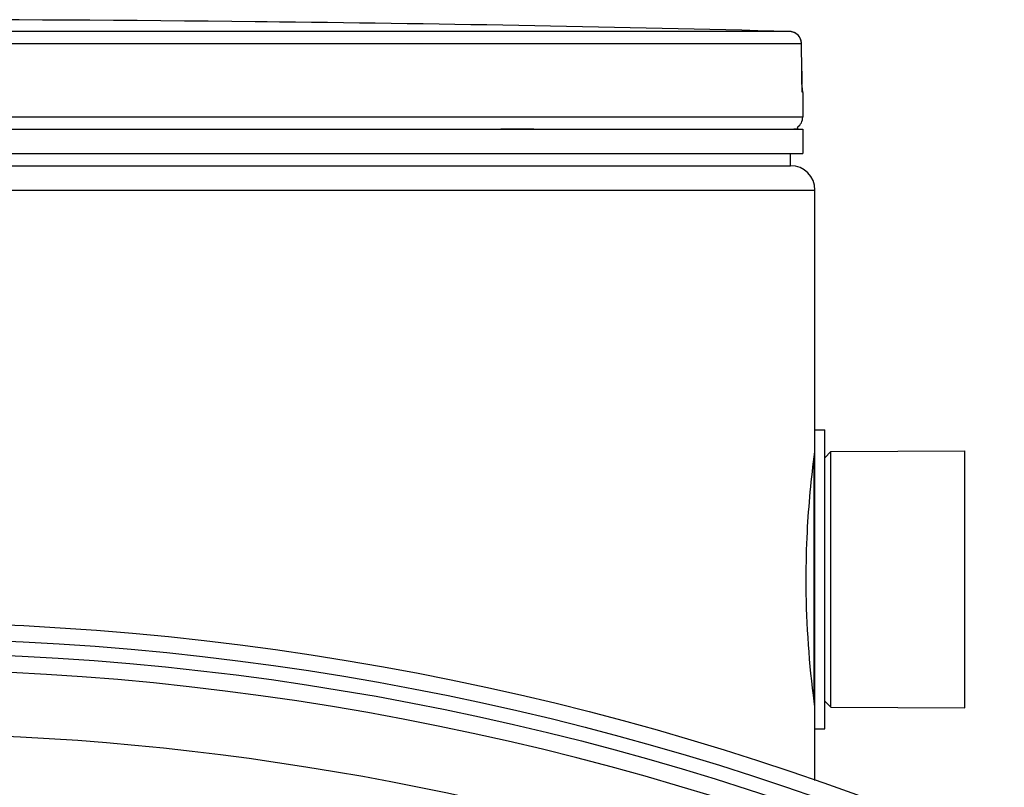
# Model space of a CAD drawing. Header units: millimetres. Extents: x 0 to 297, y 0 to 210.
# Tile 18 of 19: x 216.46 to 224.54, y 181.19 to 187.5. Entities that reach past the tile are written whole.
import ezdxf

# ---------------------------------------------------------------- set-up
doc = ezdxf.new("R2010")
doc.units = ezdxf.units.MM
doc.header["$LTSCALE"] = 16.335
doc.layers.get('0').update_dxf_attribs({"linetype": 'CONTINUOUS'})
doc.layers.add('01_GLOBAL', color=7, linetype='CONTINUOUS')

msp = doc.modelspace()

# ---------------------------------------------------------------- linework, layer by layer
at = {"color": 9, "linetype": 'Continuous'}
for p, q in [((218.3905, 187.4823), (218.3905, 187.4824)), ((222.7786, 187.4016), (215.6744, 187.4016)), ((222.8759, 187.3016), (215.6795, 187.3016)), ((222.8759, 187.3016), (222.876, 187.3025)), ((222.8773, 187.0768), (222.8759, 187.3016)), ((222.8773, 187.0768), (222.8774, 187.0774)), ((222.886, 186.9013), (222.8843, 186.9014)), ((222.886, 186.6991), (207.686, 186.6991)), ((220.4055, 186.6031), (220.6786, 186.6031)), ((222.8137, 186.6031), (222.846, 186.6031)), ((222.976, 183.873), (222.976, 181.9251))]:
    msp.add_line(p, q, dxfattribs=at)
at = {"color": 7, "linetype": 'Continuous'}
for p, q in [((218.3916, 187.4823), (218.3905, 187.4823)), ((218.5905, 187.4799), (218.3913, 187.4823)), ((218.398, 187.4822), (218.3916, 187.4823)), ((218.4605, 187.4814), (218.398, 187.4822)), ((218.4887, 187.4811), (218.4605, 187.4814)), ((222.8774, 187.0774), (222.876, 187.3023)), ((222.8775, 187.0604), (222.8774, 187.0774)), ((222.8777, 187.0484), (222.8775, 187.0649)), ((222.8779, 187.0326), (222.8776, 187.0522)), ((222.8782, 187.0176), (222.8779, 187.0362)), ((222.8785, 187.0066), (222.8781, 187.021)), ((222.8788, 186.9931), (222.8784, 187.0104)), ((222.8792, 186.9805), (222.8787, 186.9966)), ((222.8796, 186.969), (222.8791, 186.9838)), ((222.8801, 186.9586), (222.8795, 186.972)), ((222.8805, 186.9494), (222.88, 186.9613)), ((222.8809, 186.9412), (222.8804, 186.9517)), ((222.8812, 186.936), (222.8808, 186.9433)), ((222.8815, 186.9312), (222.8811, 186.9376)), ((222.8818, 186.9273), (222.8814, 186.9328)), ((222.886, 186.9013), (222.886, 186.6991)), ((207.686, 186.5991), (222.886, 186.5991)), ((222.846, 186.5991), (222.846, 186.6031)), ((222.886, 186.5991), (222.886, 186.3991)), ((207.686, 186.3991), (222.886, 186.3991)), ((222.786, 186.2991), (222.786, 186.3991)), ((207.786, 186.2991), (222.786, 186.2991)), ((222.986, 181.6691), (222.986, 184.1291)), ((222.986, 184.1291), (223.066, 184.1291)), ((223.066, 181.6691), (223.066, 184.1291)), ((223.066, 183.8991), (223.116, 183.9491)), ((223.116, 183.9491), (224.216, 183.9541)), ((223.116, 181.8491), (223.116, 183.9491)), ((224.216, 181.8441), (224.216, 183.9541)), ((223.066, 181.8991), (223.116, 181.8491)), ((223.116, 181.8491), (224.216, 181.8441)), ((222.986, 181.6691), (223.066, 181.6691))]:
    msp.add_line(p, q, dxfattribs=at)
msp.add_lwpolyline([(222.8822, 186.9203), (222.8823, 186.92), (222.8824, 186.9188), (222.8825, 186.9183), (222.8825, 186.9185), (222.8824, 186.919), (222.8823, 186.92), (222.8822, 186.9213), (222.8821, 186.923), (222.8819, 186.925), (222.8818, 186.9273)], dxfattribs=at)
for radius in [23.39, 23.14]:
    msp.add_circle((215.286, 159.1591), radius, dxfattribs=at)
at = {"color": 9, "linetype": 'Continuous'}
msp.add_circle((215.286, 159.1591), 23.2576, dxfattribs=at)
at = {"color": 7, "linetype": 'Continuous'}
for centre, radius, start, end in [((215.286, -101.3509), 288.85, 89.384203, 90.615797), ((215.286, -101.3509), 288.8497, 88.513625, 89.344519), ((222.776, 187.3016), 0.1, 0.47139, 88.50968), ((222.786, 186.9013), 0.1, 0, 16.94736), ((222.786, 186.6991), 0.1, 304.26436, 360), ((222.82, 186.6031), 0.026, 0, 31.37829), ((215.286, 159.1591), 23, 262.15697, 262.09551)]:
    msp.add_arc(centre, radius, start, end, dxfattribs=at)
at = {"color": 9, "linetype": 'Continuous'}
for centre, radius, start, end in [((222.776, 187.3025), 0.0992, 81.1124, 88.48797), ((222.7758, 187.301), 0.1006, 79.42687, 81.12919), ((222.7757, 187.3007), 0.101, 73.84944, 79.42649), ((222.7758, 187.301), 0.1006, 72.25551, 73.84867), ((222.7762, 187.3023), 0.0993, 65.31722, 72.26949), ((222.7762, 187.3022), 0.0994, 58.46483, 65.29406), ((226.3447, 187.094), 3.4675, 180.28324, 182.05411), ((222.7842, 186.9013), 0.1, 0.03872, 10.74603), ((215.286, 159.1591), 22.4746, 70.70469, 109.29531)]:
    msp.add_arc(centre, radius, start, end, dxfattribs=at)
msp.add_open_spline([(222.8759, 187.3016), (222.8759, 187.3342), (222.8559, 187.3699), (222.8281, 187.3869)], degree=3, dxfattribs=at)
msp.add_open_spline([(222.8843, 186.9014), (222.8783, 186.9016), (222.8876, 186.9381), (222.8801, 186.9528), (222.8795, 186.9697)], degree=3, knots=[0, 0, 0, 0, 0.262433, 1, 1, 1, 1], dxfattribs=at)
at = {"color": 7, "linetype": 'Continuous'}
for points, knots in [([(222.9141, 182.8991), (222.9141, 183.0288), (222.9231, 183.3793), (222.9561, 183.7288), (222.9858, 183.9475)], [0, 0, 0, 0, 0.370093, 1, 1, 1, 1]), ([(222.9858, 181.8506), (222.9815, 181.8824), (222.9363, 182.2298), (222.9141, 182.5808), (222.9141, 182.8991)], [0, 0, 0, 0, 0.091646, 1, 1, 1, 1])]:
    msp.add_open_spline(points, degree=3, knots=knots, dxfattribs=at)
at = {"layer": '01_GLOBAL', "color": 7, "linetype": 'Continuous'}
for p, q in [((207.786, 186.2991), (222.786, 186.2991)), ((222.986, 184.1291), (222.986, 186.0991)), ((222.986, 181.2451), (222.986, 181.6691))]:
    msp.add_line(p, q, dxfattribs=at)
at = {"layer": '01_GLOBAL', "color": 9, "linetype": 'Continuous'}
msp.add_line((207.586, 186.0991), (222.986, 186.0991), dxfattribs=at)
at = {"layer": '01_GLOBAL', "color": 7, "linetype": 'Continuous'}
msp.add_arc((222.786, 186.0991), 0.2, 0, 90, dxfattribs=at)

doc.saveas('drawing.dxf')
